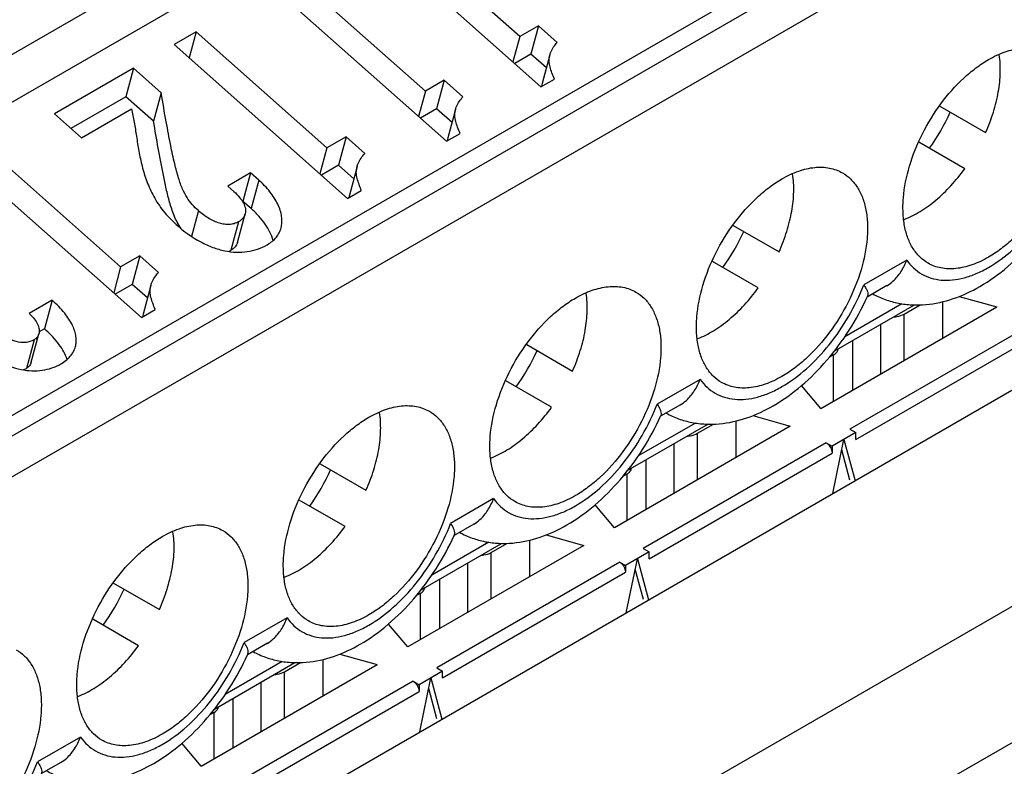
# Paper-space layout '61767N-2-A-2_1_1' of a CAD drawing. Header units: millimetres. Extents: x 0 to 594, y 1 to 420.
# Tile 60 of 222: x 284.48 to 288.02, y 103.01 to 105.69. Entities that reach past the tile are written whole.
import ezdxf

# ---------------------------------------------------------------- set-up
doc = ezdxf.new("R2010")
doc.units = ezdxf.units.MM
doc.header["$LTSCALE"] = 32.67
for name, color, linetype in [('61852N-1_DXF_CONTINUOUS_LINE', 7, 'CONTINUOUS'), ('MC_1_5-16-GFDXF_CONTINUOUS_LINE', 7, 'CONTINUOUS'), ('U1-PXC_18472DXF_CONTINUOUS_LINE', 7, 'CONTINUOUS')]:
    doc.layers.add(name, color=color, linetype=linetype)

psp = doc.layouts.new('61767N-2-A-2_1_1')

# ---------------------------------------------------------------- linework, layer by layer
at = {"layer": '61852N-1_DXF_CONTINUOUS_LINE', "color": 9, "linetype": 'Continuous'}
for p, q in [((263.0018, 89.1224), (299.2762, 110.0653)), ((263.3018, 88.8057), (299.5762, 109.7487))]:
    psp.add_line(p, q, dxfattribs=at)
at = {"layer": '61852N-1_DXF_CONTINUOUS_LINE', "color": 7, "linetype": 'Continuous'}
psp.add_line((265.5004, 91.3418), (295.4321, 108.6228), dxfattribs=at)
at = {"layer": 'MC_1_5-16-GFDXF_CONTINUOUS_LINE', "color": 7, "linetype": 'Continuous'}
for p, q in [((287.8601, 104.6974), (287.9948, 104.6596)), ((287.3626, 104.2946), (287.9948, 104.6596)), ((287.6617, 104.6338), (287.7189, 104.6669)), ((287.8007, 104.5475), (287.8007, 104.6783)), ((287.4772, 104.3607), (287.4772, 104.5385)), ((287.4071, 104.4869), (287.3936, 104.479)), ((287.3626, 104.2946), (287.2932, 104.3769)), ((287.1177, 104.2687), (287.2523, 104.2309)), ((287.2523, 104.2309), (286.6201, 103.8659)), ((286.9192, 104.2052), (286.9765, 104.2382)), ((287.0582, 104.1188), (287.0582, 104.2496)), ((287.4878, 104.2076), (287.4029, 104.1587)), ((287.4665, 104.2199), (287.4878, 104.2076)), ((287.4878, 104.1831), (287.4878, 104.2076)), ((287.3817, 104.1709), (287.4029, 104.1587)), ((287.4055, 103.9887), (287.4453, 104.1831)), ((287.4453, 104.1831), (287.4851, 104.0347)), ((287.4029, 104.1587), (287.4029, 104.1342)), ((287.4668, 104.0363), (287.4376, 104.1452)), ((286.7347, 103.9321), (286.7347, 104.1098)), ((286.6647, 104.0582), (286.6511, 104.0504)), ((286.6201, 103.8659), (286.5508, 103.9483)), ((286.1768, 103.7765), (286.234, 103.8096)), ((286.3157, 103.6902), (286.3157, 103.821)), ((286.3752, 103.8401), (286.5098, 103.8023)), ((286.5098, 103.8023), (285.8777, 103.4373)), ((286.7453, 103.779), (286.6604, 103.73)), ((286.7241, 103.7912), (286.7453, 103.779)), ((286.7453, 103.7545), (286.7453, 103.779)), ((286.6392, 103.7422), (286.6604, 103.73)), ((286.6631, 103.5601), (286.7029, 103.7545)), ((286.7029, 103.7545), (286.7427, 103.606)), ((286.6604, 103.73), (286.6604, 103.7055)), ((286.7243, 103.6076), (286.6951, 103.7165)), ((285.9922, 103.5034), (285.9922, 103.6812)), ((285.9222, 103.6296), (285.9086, 103.6217)), ((285.8777, 103.4373), (285.8083, 103.5196)), ((285.5733, 103.2615), (285.5733, 103.3923)), ((285.6327, 103.4114), (285.7674, 103.3736)), ((285.1352, 103.0086), (285.7674, 103.3736)), ((285.4343, 103.3479), (285.4915, 103.3809)), ((286.0028, 103.3503), (285.918, 103.3013)), ((285.9816, 103.3626), (286.0028, 103.3503)), ((286.0028, 103.3258), (286.0028, 103.3503)), ((285.8968, 103.3136), (285.918, 103.3013)), ((285.9206, 103.1314), (285.9604, 103.3258)), ((285.9604, 103.3258), (286.0002, 103.1773)), ((285.918, 103.3013), (285.918, 103.2768)), ((285.9818, 103.179), (285.9527, 103.2879)), ((285.2498, 103.0748), (285.2498, 103.2525)), ((285.1798, 103.2009), (285.1662, 103.1931)), ((285.1352, 103.0086), (285.0659, 103.091))]:
    psp.add_line(p, q, dxfattribs=at)
at = {"layer": 'MC_1_5-16-GFDXF_CONTINUOUS_LINE', "color": 9, "linetype": 'Continuous'}
for p, q in [((287.6617, 104.4673), (287.6617, 104.6338)), ((288.1242, 104.5996), (287.4665, 104.2199)), ((287.5769, 104.5961), (287.5769, 104.4183)), ((287.4878, 104.1831), (288.1454, 104.5628)), ((287.4071, 104.4869), (287.4071, 104.3203)), ((286.9192, 104.0386), (286.9192, 104.2052)), ((287.3817, 104.1709), (286.7241, 103.7912)), ((286.8344, 104.1674), (286.8344, 103.9896)), ((286.7453, 103.7545), (287.4029, 104.1342)), ((286.6647, 104.0582), (286.6647, 103.8917)), ((286.1768, 103.61), (286.1768, 103.7765)), ((286.6392, 103.7422), (285.9816, 103.3626)), ((286.0919, 103.7387), (286.0919, 103.561)), ((286.0028, 103.3258), (286.6604, 103.7055)), ((285.9222, 103.6296), (285.9222, 103.463)), ((285.4343, 103.1813), (285.4343, 103.3479)), ((285.8968, 103.3136), (285.2392, 102.9339)), ((285.2604, 102.8972), (285.918, 103.2768)), ((285.3495, 103.3101), (285.3495, 103.1323)), ((285.1798, 103.2009), (285.1798, 103.0343))]:
    psp.add_line(p, q, dxfattribs=at)
at = {"layer": 'MC_1_5-16-GFDXF_CONTINUOUS_LINE', "color": 7, "linetype": 'Continuous'}
for points, knots in [([(287.6262, 104.6239), (287.6295, 104.6242), (287.6417, 104.6256), (287.6539, 104.6293), (287.6617, 104.6338)], [0, 0, 0, 0, 0.267356, 1, 1, 1, 1]), ([(287.4071, 104.4869), (287.4094, 104.4882), (287.4169, 104.4932), (287.4231, 104.5011), (287.4243, 104.5074)], [0, 0, 0, 0, 0.288149, 1, 1, 1, 1]), ([(286.8837, 104.1953), (286.887, 104.1955), (286.8993, 104.1969), (286.9114, 104.2007), (286.9192, 104.2052)], [0, 0, 0, 0, 0.267356, 1, 1, 1, 1]), ([(287.3817, 104.1709), (287.3847, 104.1692), (287.3958, 104.1598), (287.4029, 104.1451), (287.4029, 104.1342)], [0, 0, 0, 0, 0.240522, 1, 1, 1, 1]), ([(286.6647, 104.0582), (286.6669, 104.0595), (286.6744, 104.0645), (286.6806, 104.0724), (286.6819, 104.0787)], [0, 0, 0, 0, 0.288149, 1, 1, 1, 1]), ([(286.1413, 103.7666), (286.1446, 103.7668), (286.1568, 103.7683), (286.169, 103.772), (286.1768, 103.7765)], [0, 0, 0, 0, 0.267356, 1, 1, 1, 1]), ([(286.6392, 103.7422), (286.6422, 103.7405), (286.6533, 103.7311), (286.6604, 103.7165), (286.6604, 103.7055)], [0, 0, 0, 0, 0.240522, 1, 1, 1, 1]), ([(285.9222, 103.6296), (285.9245, 103.6309), (285.932, 103.6359), (285.9381, 103.6438), (285.9394, 103.6501)], [0, 0, 0, 0, 0.288149, 1, 1, 1, 1]), ([(285.3988, 103.338), (285.4021, 103.3382), (285.4143, 103.3396), (285.4265, 103.3434), (285.4343, 103.3479)], [0, 0, 0, 0, 0.267356, 1, 1, 1, 1]), ([(285.8968, 103.3136), (285.8998, 103.3118), (285.9109, 103.3025), (285.918, 103.2878), (285.918, 103.2768)], [0, 0, 0, 0, 0.240522, 1, 1, 1, 1]), ([(285.1798, 103.2009), (285.182, 103.2022), (285.1895, 103.2072), (285.1957, 103.2151), (285.1969, 103.2214)], [0, 0, 0, 0, 0.288149, 1, 1, 1, 1])]:
    psp.add_open_spline(points, degree=3, knots=knots, dxfattribs=at)
at = {"layer": 'U1-PXC_18472DXF_CONTINUOUS_LINE', "color": 9, "linetype": 'Continuous'}
for p, q in [((281.442, 103.828), (293.3638, 110.711)), ((294.2335, 109.8414), (282.3118, 102.9584)), ((282.3754, 102.8482), (294.2972, 109.7312)), ((285.3416, 105.1158), (285.3141, 105.0134)), ((285.1248, 105.0056), (285.1001, 104.9133)), ((285.269, 104.9655), (285.2416, 104.863)), ((287.6711, 104.8279), (287.5165, 104.7387)), ((287.6537, 104.6709), (287.4486, 104.5524)), ((284.534, 104.5411), (284.5066, 104.4387)), ((286.9287, 104.3992), (286.7741, 104.31)), ((286.9112, 104.2422), (286.7061, 104.1238)), ((286.1862, 103.9706), (286.0316, 103.8813)), ((286.1688, 103.8136), (285.9637, 103.6951)), ((285.4437, 103.5419), (285.2892, 103.4527)), ((285.4263, 103.3849), (285.2212, 103.2665)), ((284.7013, 103.1133), (284.5467, 103.024))]:
    psp.add_line(p, q, dxfattribs=at)
at = {"layer": 'U1-PXC_18472DXF_CONTINUOUS_LINE', "color": 7, "linetype": 'Continuous'}
for p, q in [((281.442, 103.6565), (293.3638, 110.5395)), ((282.2481, 102.9952), (294.1699, 109.8782)), ((286.2798, 105.6313), (285.8098, 106.0481)), ((285.733, 106.0037), (286.3562, 105.451)), ((285.9407, 105.4356), (285.4707, 105.8523)), ((285.3939, 105.8079), (286.0171, 105.2553)), ((285.1166, 105.6479), (285.038, 105.6025)), ((285.1166, 105.6479), (285.0917, 105.5548)), ((285.5866, 105.2311), (285.1166, 105.6479)), ((286.3475, 105.6704), (286.2798, 105.6313)), ((286.3475, 105.6704), (286.32, 105.5679)), ((286.4147, 105.6107), (286.3475, 105.6704)), ((286.2798, 105.6313), (286.2554, 105.5404)), ((285.038, 105.6025), (285.6612, 105.0498)), ((286.32, 105.5679), (286.2621, 105.5345)), ((286.3756, 105.5186), (286.32, 105.5679)), ((286.3881, 105.5653), (286.3607, 105.4629)), ((284.8914, 105.5178), (284.6074, 105.3539)), ((284.8914, 105.5178), (284.8639, 105.4153)), ((284.991, 105.4295), (284.8914, 105.5178)), ((286.0084, 105.4746), (285.9407, 105.4356)), ((286.0084, 105.4746), (285.981, 105.3722)), ((286.0757, 105.415), (286.0084, 105.4746)), ((286.3562, 105.451), (286.4044, 105.4789)), ((285.9407, 105.4356), (285.9164, 105.3447)), ((284.8639, 105.4153), (284.6666, 105.3014)), ((284.9635, 105.327), (284.8639, 105.4153)), ((284.991, 105.4295), (284.9635, 105.327)), ((284.7045, 105.2678), (284.8842, 105.3716)), ((285.981, 105.3722), (285.923, 105.3387)), ((286.0366, 105.3229), (285.981, 105.3722)), ((286.0491, 105.3696), (286.0216, 105.2671)), ((287.79, 105.3813), (287.9546, 105.2862)), ((284.6074, 105.3539), (284.7045, 105.2678)), ((285.6559, 105.2711), (285.5866, 105.2311)), ((285.6559, 105.2711), (285.6284, 105.1686)), ((285.7231, 105.2115), (285.6559, 105.2711)), ((286.0171, 105.2553), (286.0653, 105.2831)), ((285.5866, 105.2311), (285.5617, 105.1381)), ((287.8796, 105.1563), (287.715, 105.2513)), ((284.8454, 104.8032), (284.3754, 105.2199)), ((284.2968, 105.1745), (284.92, 104.6219)), ((285.6284, 105.1686), (285.5671, 105.1333)), ((285.6833, 105.12), (285.6284, 105.1686)), ((285.6951, 105.1643), (285.6677, 105.0618)), ((285.3126, 105.1415), (285.2303, 105.0939)), ((285.3126, 105.1415), (285.2852, 105.039)), ((285.3416, 105.1158), (285.3126, 105.1415)), ((285.2303, 105.0939), (285.2524, 105.0743)), ((285.6612, 105.0498), (285.7105, 105.0783)), ((285.2852, 105.039), (285.2836, 105.0382)), ((285.3141, 105.0134), (285.2852, 105.039)), ((285.2657, 104.8915), (285.2932, 104.994)), ((287.0475, 104.9526), (287.2122, 104.8575)), ((284.9147, 104.8432), (284.8454, 104.8032)), ((284.9147, 104.8432), (284.8872, 104.7407)), ((284.9819, 104.7835), (284.9147, 104.8432)), ((284.8454, 104.8032), (284.8205, 104.7102)), ((287.1372, 104.7276), (286.9726, 104.8226)), ((284.8872, 104.7407), (284.8259, 104.7053)), ((284.9421, 104.6921), (284.8872, 104.7407)), ((284.9539, 104.7363), (284.9265, 104.6339)), ((287.6, 104.7361), (287.529, 104.6951)), ((284.5992, 104.6835), (284.5168, 104.6359)), ((284.5992, 104.6835), (284.5717, 104.581)), ((287.4103, 104.4999), (287.6994, 104.6668)), ((284.92, 104.6219), (284.9693, 104.6503)), ((284.5242, 104.4605), (284.5516, 104.5629)), ((284.5717, 104.581), (284.5527, 104.57)), ((286.305, 104.5239), (286.4697, 104.4289)), ((286.3947, 104.299), (286.2301, 104.394)), ((286.8576, 104.3075), (286.7865, 104.2664)), ((286.9569, 104.2381), (286.6678, 104.0712)), ((285.5626, 104.0953), (285.7272, 104.0002)), ((285.6522, 103.8703), (285.4877, 103.9653)), ((286.1151, 103.8788), (286.044, 103.8378)), ((285.9254, 103.6426), (286.2145, 103.8095)), ((284.8201, 103.6666), (284.9848, 103.5716)), ((284.9098, 103.4417), (284.7452, 103.5367)), ((285.3727, 103.4502), (285.3016, 103.4091)), ((285.1829, 103.2139), (285.472, 103.3808)), ((284.6302, 103.0215), (284.5591, 102.9805))]:
    psp.add_line(p, q, dxfattribs=at)
for centre, radius, start, end in [((286.4321, 105.4437), 0.0739, 164.9683, 173.16), ((287.1674, 105.6541), 0.7227, 324.043, 335.9572), ((286.093, 105.2479), 0.0739, 164.9683, 173.16), ((285.7401, 105.0424), 0.075, 164.9724, 172.2591), ((286.4249, 105.2254), 0.7227, 324.043, 335.9572), ((285.2059, 104.9249), 0.0714, 292.4381, 300.0055), ((286.6571, 105.0931), 0.9585, 335.4632, 335.6696), ((284.9989, 104.6144), 0.075, 164.9724, 172.2591), ((285.6825, 104.7968), 0.7227, 324.043, 335.9572), ((284.4715, 104.4995), 0.0702, 289.3972, 299.9976), ((285.9146, 104.6645), 0.9585, 335.4632, 335.6696), ((284.94, 104.3681), 0.7227, 324.043, 335.9572), ((285.1722, 104.2358), 0.9585, 335.4632, 335.6696), ((284.1975, 103.9395), 0.7227, 324.043, 335.9572), ((284.4297, 103.8071), 0.9585, 335.4632, 335.6696)]:
    psp.add_arc(centre, radius, start, end, dxfattribs=at)
for points, knots in [([(286.3881, 105.5653), (286.3891, 105.5689), (286.3949, 105.5856), (286.4055, 105.6003), (286.4147, 105.6107)], [0, 0, 0, 0, 0.211474, 1, 1, 1, 1]), ([(287.9651, 105.5487), (287.9841, 105.5598), (288.0221, 105.5778), (288.0804, 105.5919), (288.127, 105.5907), (288.1603, 105.5815), (288.1754, 105.5744), (288.1826, 105.5703)], [0, 0, 0, 0, 0.289483, 0.548675, 0.781628, 0.891832, 1, 1, 1, 1]), ([(286.4044, 105.4789), (286.4016, 105.4863), (286.3959, 105.5006), (286.3884, 105.5219), (286.3846, 105.5436), (286.3862, 105.5582), (286.3881, 105.5653)], [0, 0, 0, 0, 0.266976, 0.516422, 0.75451, 1, 1, 1, 1]), ([(287.7476, 104.8168), (287.7368, 104.823), (287.7165, 104.8386), (287.692, 104.8695), (287.6738, 104.9074), (287.6619, 104.9512), (287.6567, 105), (287.6585, 105.0728), (287.6783, 105.1695), (287.7245, 105.2839), (287.7903, 105.391), (287.8585, 105.4686), (287.9184, 105.519), (287.9494, 105.5397), (287.9651, 105.5487)], [0, 0, 0, 0, 0.042839, 0.087445, 0.135257, 0.187195, 0.243674, 0.304666, 0.43827, 0.582545, 0.729641, 0.871168, 0.937609, 1, 1, 1, 1]), ([(287.9546, 105.2862), (287.9653, 105.3101), (287.9836, 105.3582), (288.0016, 105.4307), (288.0091, 105.5001), (288.0068, 105.5448), (288.0035, 105.5658)], [0, 0, 0, 0, 0.273869, 0.535309, 0.778449, 1, 1, 1, 1]), ([(288.1826, 105.5703), (288.1933, 105.5641), (288.2136, 105.5485), (288.2381, 105.5176), (288.2563, 105.4798), (288.2682, 105.436), (288.2735, 105.3871), (288.2716, 105.3144), (288.2519, 105.2176), (288.2056, 105.1032), (288.1398, 104.9961), (288.0716, 104.9186), (288.0117, 104.8682), (287.9807, 104.8474), (287.9651, 104.8384)], [0, 0, 0, 0, 0.042839, 0.087445, 0.135257, 0.187195, 0.243674, 0.304666, 0.43827, 0.582545, 0.729641, 0.871168, 0.937609, 1, 1, 1, 1]), ([(285.1248, 105.0056), (285.117, 105.0125), (285.1021, 105.027), (285.0827, 105.0529), (285.0664, 105.085), (285.052, 105.126), (285.0382, 105.1786), (285.0239, 105.246), (285.008, 105.3313), (284.997, 105.3944), (284.991, 105.4295)], [0, 0, 0, 0, 0.068924, 0.137414, 0.213888, 0.306962, 0.424731, 0.574729, 0.764145, 1, 1, 1, 1]), ([(286.0491, 105.3696), (286.05, 105.3732), (286.0559, 105.3899), (286.0665, 105.4045), (286.0757, 105.415)], [0, 0, 0, 0, 0.211474, 1, 1, 1, 1]), ([(284.8842, 105.3716), (284.8881, 105.3558), (284.8945, 105.3229), (284.9023, 105.2721), (284.9106, 105.219), (284.922, 105.1645), (284.9387, 105.1096), (284.9633, 105.0551), (284.9981, 105.0023), (285.0282, 104.9708), (285.045, 104.9558)], [0, 0, 0, 0, 0.106833, 0.22003, 0.338285, 0.460353, 0.585743, 0.715327, 0.851831, 1, 1, 1, 1]), ([(286.0653, 105.2831), (286.0625, 105.2906), (286.0568, 105.3049), (286.0494, 105.3262), (286.0456, 105.3479), (286.0472, 105.3625), (286.0491, 105.3696)], [0, 0, 0, 0, 0.266976, 0.516422, 0.75451, 1, 1, 1, 1]), ([(285.063, 104.9405), (285.0577, 104.9479), (285.0484, 104.9632), (285.0375, 104.9874), (285.0288, 105.0116), (285.019, 105.0439), (285.0091, 105.0844), (284.9954, 105.1491), (284.9804, 105.2299), (284.9691, 105.2947), (284.9635, 105.327)], [0, 0, 0, 0, 0.068117, 0.133681, 0.19769, 0.26077, 0.3854, 0.508988, 0.754839, 1, 1, 1, 1]), ([(285.6951, 105.1643), (285.6961, 105.168), (285.7022, 105.1854), (285.7135, 105.2006), (285.7231, 105.2115)], [0, 0, 0, 0, 0.210128, 1, 1, 1, 1]), ([(285.7105, 105.0783), (285.7079, 105.0857), (285.7024, 105.0999), (285.6952, 105.1211), (285.6916, 105.1427), (285.6932, 105.1572), (285.6951, 105.1643)], [0, 0, 0, 0, 0.266274, 0.515432, 0.753826, 1, 1, 1, 1]), ([(287.2226, 105.1201), (287.2417, 105.1311), (287.2797, 105.1492), (287.338, 105.1633), (287.3846, 105.162), (287.4178, 105.1528), (287.433, 105.1457), (287.4401, 105.1416)], [0, 0, 0, 0, 0.289483, 0.548675, 0.781628, 0.891832, 1, 1, 1, 1]), ([(287.6619, 104.9742), (287.6817, 104.9818), (287.7216, 105.0021), (287.7779, 105.0433), (287.8317, 105.0952), (287.8642, 105.1351), (287.8796, 105.1563)], [0, 0, 0, 0, 0.221542, 0.464679, 0.726122, 1, 1, 1, 1]), ([(285.4221, 104.9435), (285.4239, 104.95), (285.4259, 104.9638), (285.4247, 104.9851), (285.4195, 105.007), (285.4072, 105.0377), (285.3823, 105.0759), (285.3563, 105.1028), (285.3416, 105.1158)], [0, 0, 0, 0, 0.101924, 0.207745, 0.319839, 0.439588, 0.703605, 1, 1, 1, 1]), ([(287.0051, 104.3882), (286.9944, 104.3944), (286.9741, 104.4099), (286.9496, 104.4409), (286.9313, 104.4787), (286.9195, 104.5225), (286.9142, 104.5714), (286.9161, 104.6441), (286.9358, 104.7408), (286.982, 104.8553), (287.0479, 104.9623), (287.116, 105.0399), (287.1759, 105.0903), (287.207, 105.1111), (287.2226, 105.1201)], [0, 0, 0, 0, 0.042839, 0.087445, 0.135257, 0.187195, 0.243674, 0.304666, 0.43827, 0.582545, 0.729641, 0.871168, 0.937609, 1, 1, 1, 1]), ([(287.2122, 104.8575), (287.2228, 104.8815), (287.2411, 104.9295), (287.2591, 105.0021), (287.2666, 105.0714), (287.2643, 105.1161), (287.261, 105.1371)], [0, 0, 0, 0, 0.273869, 0.535309, 0.778449, 1, 1, 1, 1]), ([(287.4401, 105.1416), (287.4508, 105.1354), (287.4711, 105.1199), (287.4956, 105.0889), (287.5139, 105.0511), (287.5257, 105.0073), (287.531, 104.9584), (287.5291, 104.8857), (287.5094, 104.789), (287.4632, 104.6746), (287.3973, 104.5675), (287.3292, 104.4899), (287.2693, 104.4395), (287.2382, 104.4187), (287.2226, 104.4097)], [0, 0, 0, 0, 0.042839, 0.087445, 0.135257, 0.187195, 0.243674, 0.304666, 0.43827, 0.582545, 0.729641, 0.871168, 0.937609, 1, 1, 1, 1]), ([(287.934, 104.733), (287.9696, 104.7536), (288.0386, 104.8033), (288.13, 104.8955), (288.2094, 105.0032), (288.2527, 105.0826), (288.2714, 105.1237)], [0, 0, 0, 0, 0.23573, 0.484041, 0.740915, 1, 1, 1, 1]), ([(285.2524, 105.0743), (285.2597, 105.0678), (285.2726, 105.0549), (285.2871, 105.0342), (285.2938, 105.0165), (285.2948, 105.0031), (285.2939, 104.9969), (285.2932, 104.994)], [0, 0, 0, 0, 0.310657, 0.577034, 0.802004, 0.903019, 1, 1, 1, 1]), ([(285.3934, 104.8981), (285.3877, 104.919), (285.3716, 104.9498), (285.3422, 104.9867), (285.324, 105.0046), (285.3141, 105.0134)], [0, 0, 0, 0, 0.45928, 0.7201, 1, 1, 1, 1]), ([(285.269, 104.9655), (285.2641, 104.9626), (285.2535, 104.9581), (285.2364, 104.9552), (285.2184, 104.956), (285.1929, 104.9617), (285.1602, 104.9773), (285.1365, 104.9952), (285.1248, 105.0056)], [0, 0, 0, 0, 0.106831, 0.213924, 0.325296, 0.443559, 0.704826, 1, 1, 1, 1]), ([(285.2932, 104.994), (285.2924, 104.9912), (285.2902, 104.9857), (285.283, 104.9751), (285.275, 104.9689), (285.269, 104.9655)], [0, 0, 0, 0, 0.225211, 0.460763, 1, 1, 1, 1]), ([(285.045, 104.9558), (285.072, 104.9319), (285.1146, 104.9008), (285.1755, 104.873), (285.2186, 104.8604), (285.2603, 104.8551), (285.3003, 104.857), (285.3381, 104.8661), (285.3614, 104.8767), (285.3723, 104.883)], [0, 0, 0, 0, 0.302219, 0.43606, 0.560251, 0.676582, 0.787093, 0.894072, 1, 1, 1, 1]), ([(285.3723, 104.883), (285.3846, 104.8901), (285.4013, 104.9033), (285.416, 104.9258), (285.4206, 104.9376), (285.4221, 104.9435)], [0, 0, 0, 0, 0.531967, 0.769696, 1, 1, 1, 1]), ([(285.2657, 104.8915), (285.2649, 104.8886), (285.2626, 104.8828), (285.2552, 104.8723), (285.2473, 104.8663), (285.2416, 104.863)], [0, 0, 0, 0, 0.237203, 0.48068, 1, 1, 1, 1]), ([(287.9651, 104.8384), (287.946, 104.8274), (287.908, 104.8093), (287.8497, 104.7952), (287.8031, 104.7964), (287.7698, 104.8056), (287.7547, 104.8127), (287.7476, 104.8168)], [0, 0, 0, 0, 0.289483, 0.548675, 0.781628, 0.891832, 1, 1, 1, 1]), ([(287.5994, 104.7358), (287.6074, 104.7404), (287.6267, 104.7548), (287.6519, 104.7859), (287.6655, 104.8133), (287.6711, 104.8279)], [0, 0, 0, 0, 0.23231, 0.60413, 1, 1, 1, 1]), ([(284.9539, 104.7363), (284.9549, 104.7401), (284.961, 104.7575), (284.9722, 104.7727), (284.9819, 104.7835)], [0, 0, 0, 0, 0.210128, 1, 1, 1, 1]), ([(284.9693, 104.6503), (284.9667, 104.6578), (284.9612, 104.672), (284.954, 104.6932), (284.9504, 104.7148), (284.952, 104.7293), (284.9539, 104.7363)], [0, 0, 0, 0, 0.266274, 0.515432, 0.753826, 1, 1, 1, 1]), ([(286.4801, 104.6914), (286.4992, 104.7025), (286.5372, 104.7205), (286.5955, 104.7346), (286.6421, 104.7334), (286.6754, 104.7242), (286.6905, 104.7171), (286.6976, 104.713)], [0, 0, 0, 0, 0.289483, 0.548675, 0.781628, 0.891832, 1, 1, 1, 1]), ([(286.9194, 104.5455), (286.9392, 104.5532), (286.9791, 104.5735), (287.0355, 104.6147), (287.0893, 104.6666), (287.1218, 104.7064), (287.1372, 104.7276)], [0, 0, 0, 0, 0.221542, 0.464679, 0.726122, 1, 1, 1, 1]), ([(287.5165, 104.7387), (287.5194, 104.7346), (287.5243, 104.727), (287.5295, 104.7159), (287.532, 104.7064), (287.5314, 104.7005), (287.5304, 104.6982)], [0, 0, 0, 0, 0.336449, 0.614444, 0.832579, 1, 1, 1, 1]), ([(287.5488, 104.7065), (287.5632, 104.6985), (287.5932, 104.6849), (287.6409, 104.6717), (287.6902, 104.6659), (287.757, 104.6674), (287.841, 104.6862), (287.9037, 104.7155), (287.934, 104.733)], [0, 0, 0, 0, 0.12202, 0.244129, 0.366528, 0.489607, 0.739707, 1, 1, 1, 1]), ([(286.2626, 103.9595), (286.2519, 103.9657), (286.2316, 103.9813), (286.2071, 104.0122), (286.1888, 104.0501), (286.177, 104.0939), (286.1717, 104.1427), (286.1736, 104.2154), (286.1933, 104.3122), (286.2396, 104.4266), (286.3054, 104.5337), (286.3736, 104.6113), (286.4335, 104.6617), (286.4645, 104.6824), (286.4801, 104.6914)], [0, 0, 0, 0, 0.042839, 0.087445, 0.135257, 0.187195, 0.243674, 0.304666, 0.43827, 0.582545, 0.729641, 0.871168, 0.937609, 1, 1, 1, 1]), ([(286.4697, 104.4289), (286.4804, 104.4528), (286.4986, 104.5009), (286.5167, 104.5734), (286.5242, 104.6428), (286.5218, 104.6875), (286.5186, 104.7084)], [0, 0, 0, 0, 0.273869, 0.535309, 0.778449, 1, 1, 1, 1]), ([(286.6976, 104.713), (286.7084, 104.7068), (286.7287, 104.6912), (286.7532, 104.6603), (286.7714, 104.6225), (286.7833, 104.5787), (286.7885, 104.5298), (286.7867, 104.4571), (286.7669, 104.3603), (286.7207, 104.2459), (286.6549, 104.1388), (286.5867, 104.0612), (286.5268, 104.0109), (286.4958, 103.9901), (286.4801, 103.9811)], [0, 0, 0, 0, 0.042839, 0.087445, 0.135257, 0.187195, 0.243674, 0.304666, 0.43827, 0.582545, 0.729641, 0.871168, 0.937609, 1, 1, 1, 1]), ([(287.1915, 104.3043), (287.2272, 104.3249), (287.2961, 104.3747), (287.3875, 104.4669), (287.467, 104.5745), (287.5102, 104.6539), (287.529, 104.6951)], [0, 0, 0, 0, 0.23573, 0.484041, 0.740915, 1, 1, 1, 1]), ([(284.6827, 104.5169), (284.6843, 104.5225), (284.6862, 104.5345), (284.6854, 104.5533), (284.6808, 104.573), (284.6691, 104.6023), (284.6429, 104.6411), (284.6153, 104.669), (284.5992, 104.6835)], [0, 0, 0, 0, 0.089902, 0.184601, 0.287149, 0.400282, 0.66692, 1, 1, 1, 1]), ([(284.5168, 104.6359), (284.5233, 104.6299), (284.5346, 104.6178), (284.547, 104.5986), (284.5533, 104.5802), (284.553, 104.5681), (284.5516, 104.5629)], [0, 0, 0, 0, 0.316017, 0.583975, 0.808198, 1, 1, 1, 1]), ([(284.534, 104.5411), (284.5294, 104.5385), (284.5195, 104.5342), (284.4978, 104.5301), (284.4682, 104.5336), (284.4335, 104.5487), (284.4122, 104.5642), (284.4019, 104.5733)], [0, 0, 0, 0, 0.110775, 0.221933, 0.456128, 0.715694, 1, 1, 1, 1]), ([(284.5516, 104.5629), (284.5505, 104.5585), (284.546, 104.5497), (284.5384, 104.5436), (284.534, 104.5411)], [0, 0, 0, 0, 0.477488, 1, 1, 1, 1]), ([(284.6528, 104.4707), (284.6468, 104.4896), (284.6305, 104.5181), (284.601, 104.5534), (284.5822, 104.5717), (284.5717, 104.581)], [0, 0, 0, 0, 0.431014, 0.696246, 1, 1, 1, 1]), ([(284.3238, 104.522), (284.349, 104.4997), (284.3889, 104.4709), (284.446, 104.4453), (284.4865, 104.4337), (284.5258, 104.4289), (284.5634, 104.4307), (284.5986, 104.439), (284.6203, 104.4489), (284.6305, 104.4547)], [0, 0, 0, 0, 0.300942, 0.435095, 0.559976, 0.677092, 0.788139, 0.895051, 1, 1, 1, 1]), ([(284.6305, 104.4547), (284.637, 104.4585), (284.6492, 104.4667), (284.6646, 104.4815), (284.6762, 104.4982), (284.6811, 104.5106), (284.6827, 104.5169)], [0, 0, 0, 0, 0.272592, 0.525721, 0.765433, 1, 1, 1, 1]), ([(284.5242, 104.4605), (284.523, 104.456), (284.5185, 104.4473), (284.5109, 104.4412), (284.5066, 104.4387)], [0, 0, 0, 0, 0.480254, 1, 1, 1, 1]), ([(287.2226, 104.4097), (287.2035, 104.3987), (287.1655, 104.3807), (287.1072, 104.3665), (287.0606, 104.3678), (287.0274, 104.377), (287.0122, 104.3841), (287.0051, 104.3882)], [0, 0, 0, 0, 0.289483, 0.548675, 0.781628, 0.891832, 1, 1, 1, 1]), ([(286.857, 104.3071), (286.8649, 104.3117), (286.8842, 104.3262), (286.9094, 104.3572), (286.923, 104.3846), (286.9287, 104.3992)], [0, 0, 0, 0, 0.23231, 0.60413, 1, 1, 1, 1]), ([(285.7377, 104.2628), (285.7568, 104.2738), (285.7947, 104.2919), (285.8531, 104.306), (285.8997, 104.3047), (285.9329, 104.2955), (285.948, 104.2884), (285.9552, 104.2843)], [0, 0, 0, 0, 0.289483, 0.548675, 0.781628, 0.891832, 1, 1, 1, 1]), ([(286.7879, 104.2696), (286.789, 104.2718), (286.7896, 104.2777), (286.7871, 104.2872), (286.7818, 104.2983), (286.7769, 104.306), (286.7741, 104.31)], [0, 0, 0, 0, 0.16742, 0.385555, 0.663552, 1, 1, 1, 1]), ([(286.8064, 104.2778), (286.8207, 104.2699), (286.8508, 104.2562), (286.8985, 104.2431), (286.9477, 104.2372), (287.0146, 104.2387), (287.0986, 104.2575), (287.1612, 104.2868), (287.1915, 104.3043)], [0, 0, 0, 0, 0.12202, 0.244129, 0.366528, 0.489607, 0.739707, 1, 1, 1, 1]), ([(285.7272, 104.0002), (285.7379, 104.0242), (285.7562, 104.0722), (285.7742, 104.1448), (285.7817, 104.2141), (285.7794, 104.2588), (285.7761, 104.2798)], [0, 0, 0, 0, 0.273869, 0.535309, 0.778449, 1, 1, 1, 1]), ([(285.9552, 104.2843), (285.9659, 104.2781), (285.9862, 104.2626), (286.0107, 104.2316), (286.029, 104.1938), (286.0408, 104.15), (286.0461, 104.1011), (286.0442, 104.0284), (286.0245, 103.9317), (285.9782, 103.8172), (285.9124, 103.7102), (285.8442, 103.6326), (285.7843, 103.5822), (285.7533, 103.5614), (285.7377, 103.5524)], [0, 0, 0, 0, 0.042839, 0.087445, 0.135257, 0.187195, 0.243674, 0.304666, 0.43827, 0.582545, 0.729641, 0.871168, 0.937609, 1, 1, 1, 1]), ([(286.177, 104.1169), (286.1968, 104.1245), (286.2367, 104.1448), (286.293, 104.186), (286.3468, 104.2379), (286.3793, 104.2777), (286.3947, 104.299)], [0, 0, 0, 0, 0.221542, 0.464679, 0.726122, 1, 1, 1, 1]), ([(286.4491, 103.8757), (286.4847, 103.8962), (286.5537, 103.946), (286.645, 104.0382), (286.7245, 104.1459), (286.7677, 104.2253), (286.7865, 104.2664)], [0, 0, 0, 0, 0.23573, 0.484041, 0.740915, 1, 1, 1, 1]), ([(285.5202, 103.5309), (285.5095, 103.5371), (285.4891, 103.5526), (285.4647, 103.5836), (285.4464, 103.6214), (285.4345, 103.6652), (285.4293, 103.7141), (285.4311, 103.7868), (285.4509, 103.8835), (285.4971, 103.998), (285.5629, 104.105), (285.6311, 104.1826), (285.691, 104.233), (285.7221, 104.2538), (285.7377, 104.2628)], [0, 0, 0, 0, 0.042839, 0.087445, 0.135257, 0.187195, 0.243674, 0.304666, 0.43827, 0.582545, 0.729641, 0.871168, 0.937609, 1, 1, 1, 1]), ([(286.1145, 103.8785), (286.1225, 103.8831), (286.1418, 103.8975), (286.1669, 103.9286), (286.1805, 103.956), (286.1862, 103.9706)], [0, 0, 0, 0, 0.23231, 0.60413, 1, 1, 1, 1]), ([(286.4801, 103.9811), (286.4611, 103.9701), (286.4231, 103.952), (286.3647, 103.9379), (286.3182, 103.9391), (286.2849, 103.9483), (286.2698, 103.9554), (286.2626, 103.9595)], [0, 0, 0, 0, 0.289483, 0.548675, 0.781628, 0.891832, 1, 1, 1, 1]), ([(286.0455, 103.8409), (286.0465, 103.8432), (286.0471, 103.8491), (286.0446, 103.8586), (286.0394, 103.8697), (286.0345, 103.8773), (286.0316, 103.8813)], [0, 0, 0, 0, 0.16742, 0.385555, 0.663552, 1, 1, 1, 1]), ([(284.9848, 103.5716), (284.9955, 103.5955), (285.0137, 103.6436), (285.0317, 103.7161), (285.0393, 103.7855), (285.0369, 103.8302), (285.0336, 103.8511)], [0, 0, 0, 0, 0.273869, 0.535309, 0.778449, 1, 1, 1, 1]), ([(284.9952, 103.8341), (285.0143, 103.8451), (285.0523, 103.8632), (285.1106, 103.8773), (285.1572, 103.8761), (285.1904, 103.8669), (285.2056, 103.8598), (285.2127, 103.8557)], [0, 0, 0, 0, 0.289483, 0.548675, 0.781628, 0.891832, 1, 1, 1, 1]), ([(285.2127, 103.8557), (285.2234, 103.8495), (285.2438, 103.8339), (285.2682, 103.803), (285.2865, 103.7651), (285.2984, 103.7213), (285.3036, 103.6725), (285.3018, 103.5998), (285.282, 103.503), (285.2358, 103.3886), (285.17, 103.2815), (285.1018, 103.2039), (285.0419, 103.1535), (285.0108, 103.1328), (284.9952, 103.1238)], [0, 0, 0, 0, 0.042839, 0.087445, 0.135257, 0.187195, 0.243674, 0.304666, 0.43827, 0.582545, 0.729641, 0.871168, 0.937609, 1, 1, 1, 1]), ([(285.4345, 103.6882), (285.4543, 103.6958), (285.4942, 103.7162), (285.5505, 103.7574), (285.6044, 103.8092), (285.6368, 103.8491), (285.6522, 103.8703)], [0, 0, 0, 0, 0.221542, 0.464679, 0.726122, 1, 1, 1, 1]), ([(286.0639, 103.8492), (286.0783, 103.8412), (286.1083, 103.8276), (286.156, 103.8144), (286.2053, 103.8085), (286.2721, 103.8101), (286.3561, 103.8289), (286.4188, 103.8582), (286.4491, 103.8757)], [0, 0, 0, 0, 0.12202, 0.244129, 0.366528, 0.489607, 0.739707, 1, 1, 1, 1]), ([(284.7777, 103.1022), (284.767, 103.1084), (284.7467, 103.124), (284.7222, 103.1549), (284.7039, 103.1927), (284.6921, 103.2365), (284.6868, 103.2854), (284.6887, 103.3581), (284.7084, 103.4549), (284.7547, 103.5693), (284.8205, 103.6764), (284.8887, 103.754), (284.9486, 103.8043), (284.9796, 103.8251), (284.9952, 103.8341)], [0, 0, 0, 0, 0.042839, 0.087445, 0.135257, 0.187195, 0.243674, 0.304666, 0.43827, 0.582545, 0.729641, 0.871168, 0.937609, 1, 1, 1, 1]), ([(285.7066, 103.447), (285.7422, 103.4676), (285.8112, 103.5174), (285.9026, 103.6095), (285.9821, 103.7172), (286.0253, 103.7966), (286.0441, 103.8378)], [0, 0, 0, 0, 0.23573, 0.484041, 0.740915, 1, 1, 1, 1]), ([(285.3721, 103.4498), (285.38, 103.4544), (285.3993, 103.4689), (285.4245, 103.4999), (285.4381, 103.5273), (285.4437, 103.5419)], [0, 0, 0, 0, 0.23231, 0.60413, 1, 1, 1, 1]), ([(285.7377, 103.5524), (285.7186, 103.5414), (285.6806, 103.5233), (285.6223, 103.5092), (285.5757, 103.5105), (285.5425, 103.5197), (285.5273, 103.5268), (285.5202, 103.5309)], [0, 0, 0, 0, 0.289483, 0.548675, 0.781628, 0.891832, 1, 1, 1, 1]), ([(285.303, 103.4123), (285.304, 103.4145), (285.3046, 103.4204), (285.3022, 103.4299), (285.2969, 103.441), (285.292, 103.4486), (285.2892, 103.4527)], [0, 0, 0, 0, 0.16742, 0.385555, 0.663552, 1, 1, 1, 1]), ([(284.4703, 103.427), (284.481, 103.4208), (284.5013, 103.4052), (284.5258, 103.3743), (284.5441, 103.3365), (284.5559, 103.2927), (284.5612, 103.2438), (284.5593, 103.1711), (284.5396, 103.0744), (284.4933, 102.9599), (284.4275, 102.8529), (284.3593, 102.7753), (284.2994, 102.7249), (284.2684, 102.7041), (284.2528, 102.6951)], [0, 0, 0, 0, 0.042839, 0.087445, 0.135257, 0.187195, 0.243674, 0.304666, 0.43827, 0.582545, 0.729641, 0.871168, 0.937609, 1, 1, 1, 1]), ([(284.6921, 103.2595), (284.7118, 103.2672), (284.7518, 103.2875), (284.8081, 103.3287), (284.8619, 103.3806), (284.8944, 103.4204), (284.9098, 103.4417)], [0, 0, 0, 0, 0.221542, 0.464679, 0.726122, 1, 1, 1, 1]), ([(285.3214, 103.4205), (285.3358, 103.4126), (285.3659, 103.3989), (285.4136, 103.3858), (285.4628, 103.3799), (285.5297, 103.3814), (285.6137, 103.4002), (285.6763, 103.4295), (285.7066, 103.447)], [0, 0, 0, 0, 0.12202, 0.244129, 0.366528, 0.489607, 0.739707, 1, 1, 1, 1]), ([(284.9642, 103.0184), (284.9998, 103.0389), (285.0688, 103.0887), (285.1601, 103.1809), (285.2396, 103.2886), (285.2828, 103.368), (285.3016, 103.4091)], [0, 0, 0, 0, 0.23573, 0.484041, 0.740915, 1, 1, 1, 1]), ([(284.6296, 103.0212), (284.6376, 103.0257), (284.6568, 103.0402), (284.682, 103.0713), (284.6956, 103.0987), (284.7013, 103.1133)], [0, 0, 0, 0, 0.23231, 0.60413, 1, 1, 1, 1]), ([(284.9952, 103.1238), (284.9761, 103.1127), (284.9382, 103.0947), (284.8798, 103.0806), (284.8332, 103.0818), (284.8, 103.091), (284.7849, 103.0981), (284.7777, 103.1022)], [0, 0, 0, 0, 0.289483, 0.548675, 0.781628, 0.891832, 1, 1, 1, 1]), ([(284.5467, 103.024), (284.5495, 103.02), (284.5544, 103.0124), (284.5597, 103.0013), (284.5622, 102.9917), (284.5616, 102.9858), (284.5606, 102.9836)], [0, 0, 0, 0, 0.336449, 0.614444, 0.832579, 1, 1, 1, 1]), ([(284.579, 102.9918), (284.5933, 102.9839), (284.6234, 102.9703), (284.6711, 102.9571), (284.7204, 102.9512), (284.7872, 102.9528), (284.8712, 102.9716), (284.9338, 103.0008), (284.9642, 103.0184)], [0, 0, 0, 0, 0.12202, 0.244129, 0.366528, 0.489607, 0.739707, 1, 1, 1, 1])]:
    psp.add_open_spline(points, degree=3, knots=knots, dxfattribs=at)
at = {"layer": 'U1-PXC_18472DXF_CONTINUOUS_LINE', "color": 9, "linetype": 'Continuous'}
for points, knots in [([(287.9651, 104.8016), (287.9964, 104.8198), (288.0578, 104.8655), (288.1384, 104.9516), (288.2077, 105.0534), (288.244, 105.1286), (288.259, 105.1673)], [0, 0, 0, 0, 0.227972, 0.477542, 0.738771, 1, 1, 1, 1]), ([(287.6711, 104.8279), (287.6783, 104.8177), (287.6946, 104.7988), (287.7243, 104.7767), (287.7584, 104.7619), (287.796, 104.7548), (287.8363, 104.7554), (287.8786, 104.7635), (287.9222, 104.7789), (287.9508, 104.7934), (287.9651, 104.8016)], [0, 0, 0, 0, 0.115151, 0.226838, 0.338453, 0.453682, 0.575701, 0.706785, 0.848232, 1, 1, 1, 1]), ([(287.2226, 104.373), (287.254, 104.3911), (287.3153, 104.4369), (287.3959, 104.523), (287.4653, 104.6248), (287.5015, 104.6999), (287.5165, 104.7387)], [0, 0, 0, 0, 0.227972, 0.477542, 0.738771, 1, 1, 1, 1]), ([(286.9287, 104.3992), (286.9359, 104.389), (286.9521, 104.3701), (286.9819, 104.348), (287.016, 104.3333), (287.0535, 104.3262), (287.0938, 104.3267), (287.1361, 104.3348), (287.1798, 104.3503), (287.2083, 104.3647), (287.2226, 104.373)], [0, 0, 0, 0, 0.115151, 0.226838, 0.338453, 0.453682, 0.575701, 0.706785, 0.848232, 1, 1, 1, 1]), ([(286.4801, 103.9443), (286.5115, 103.9625), (286.5729, 104.0082), (286.6535, 104.0943), (286.7228, 104.1961), (286.7591, 104.2713), (286.7741, 104.31)], [0, 0, 0, 0, 0.227972, 0.477542, 0.738771, 1, 1, 1, 1]), ([(286.1862, 103.9706), (286.1934, 103.9603), (286.2096, 103.9415), (286.2394, 103.9193), (286.2735, 103.9046), (286.3111, 103.8975), (286.3514, 103.8981), (286.3937, 103.9062), (286.4373, 103.9216), (286.4658, 103.9361), (286.4801, 103.9443)], [0, 0, 0, 0, 0.115151, 0.226838, 0.338453, 0.453682, 0.575701, 0.706785, 0.848232, 1, 1, 1, 1]), ([(285.7377, 103.5157), (285.7691, 103.5338), (285.8304, 103.5796), (285.911, 103.6656), (285.9803, 103.7675), (286.0166, 103.8426), (286.0316, 103.8813)], [0, 0, 0, 0, 0.227972, 0.477542, 0.738771, 1, 1, 1, 1]), ([(285.4437, 103.5419), (285.4509, 103.5317), (285.4672, 103.5128), (285.497, 103.4907), (285.5311, 103.4759), (285.5686, 103.4688), (285.6089, 103.4694), (285.6512, 103.4775), (285.6949, 103.493), (285.7234, 103.5074), (285.7377, 103.5157)], [0, 0, 0, 0, 0.115151, 0.226838, 0.338453, 0.453682, 0.575701, 0.706785, 0.848232, 1, 1, 1, 1]), ([(284.9952, 103.087), (285.0266, 103.1051), (285.0879, 103.1509), (285.1685, 103.237), (285.2379, 103.3388), (285.2741, 103.414), (285.2892, 103.4527)], [0, 0, 0, 0, 0.227972, 0.477542, 0.738771, 1, 1, 1, 1]), ([(284.7013, 103.1133), (284.7085, 103.103), (284.7247, 103.0842), (284.7545, 103.062), (284.7886, 103.0473), (284.8262, 103.0402), (284.8664, 103.0408), (284.9088, 103.0489), (284.9524, 103.0643), (284.9809, 103.0788), (284.9952, 103.087)], [0, 0, 0, 0, 0.115151, 0.226838, 0.338453, 0.453682, 0.575701, 0.706785, 0.848232, 1, 1, 1, 1]), ([(284.2528, 102.6584), (284.2841, 102.6765), (284.3455, 102.7223), (284.4261, 102.8083), (284.4954, 102.9102), (284.5317, 102.9853), (284.5467, 103.024)], [0, 0, 0, 0, 0.227972, 0.477542, 0.738771, 1, 1, 1, 1])]:
    psp.add_open_spline(points, degree=3, knots=knots, dxfattribs=at)

doc.saveas('drawing.dxf')
